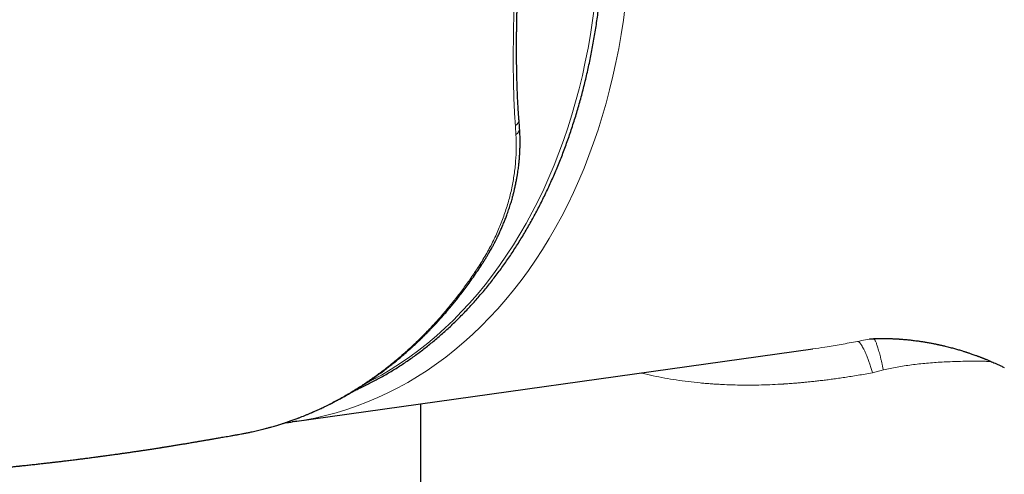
# Model space of a CAD drawing. Header units: millimetres. Extents: x 8 to 864, y 12 to 475.
# Tile 42 of 54: x 715 to 758, y 161 to 181. Entities that reach past the tile are written whole.
import ezdxf

# ---------------------------------------------------------------- set-up
doc = ezdxf.new("R2010")
doc.units = ezdxf.units.MM

msp = doc.modelspace()

# ---------------------------------------------------------------- linework, layer by layer
at = {"color": 7, "linetype": 'Continuous', "lineweight": 30}
for p, q in [((727.174, 163.376), (749.641, 166.524)), ((749.617, 166.522), (749.641, 166.526)), ((732.638, 164.141), (732.638, 154.016))]:
    msp.add_line(p, q, dxfattribs=at)
at = {"color": 8, "linetype": 'Continuous', "lineweight": 0}
msp.add_line((752.222, 165.491), (752.694, 165.614), dxfattribs=at)
at = {"color": 8, "linetype": 'Continuous', "lineweight": 0, "flags": 128}
for points in [[(741.511, 181.379), (741.429, 180.76), (741.335, 180.145), (741.228, 179.536), (741.109, 178.932), (740.977, 178.335), (740.834, 177.744), (740.679, 177.16), (740.511, 176.583), (740.332, 176.014), (740.141, 175.453), (739.939, 174.901), (739.725, 174.357), (739.5, 173.823), (739.264, 173.298), (739.017, 172.784), (738.759, 172.28), (738.49, 171.786), (738.211, 171.304), (737.922, 170.832), (737.623, 170.373), (737.314, 169.925), (736.995, 169.49), (736.668, 169.067), (736.33, 168.658), (735.984, 168.261), (735.63, 167.878), (735.266, 167.508), (734.895, 167.153), (734.516, 166.812), (734.129, 166.485), (733.734, 166.173), (733.333, 165.875), (732.924, 165.593), (732.509, 165.326), (732.088, 165.074), (731.66, 164.838), (731.227, 164.618), (730.788, 164.414), (730.345, 164.226), (729.896, 164.054), (729.443, 163.898), (728.986, 163.759), (728.524, 163.636), (728.06, 163.53), (727.592, 163.441), (727.27, 163.39)], [(730.221, 165.001), (730.535, 165.163), (730.953, 165.393), (731.366, 165.64), (731.772, 165.901), (732.172, 166.177), (732.565, 166.468), (732.951, 166.774), (733.329, 167.093), (733.701, 167.427), (734.064, 167.775), (734.42, 168.137), (734.767, 168.512), (735.105, 168.9), (735.435, 169.301), (735.756, 169.714), (736.068, 170.14), (736.37, 170.578), (736.663, 171.028), (736.946, 171.489), (737.219, 171.961), (737.481, 172.444), (737.734, 172.938), (737.976, 173.441), (738.207, 173.954), (738.427, 174.477), (738.636, 175.009), (738.834, 175.55), (739.021, 176.098), (739.196, 176.655), (739.36, 177.219), (739.512, 177.791), (739.653, 178.369), (739.781, 178.954), (739.898, 179.545), (740.002, 180.141), (740.095, 180.742), (740.175, 181.349)]]:
    msp.add_lwpolyline(points, dxfattribs=at)
at = {"color": 7, "linetype": 'Continuous', "lineweight": 30, "flags": 128}
msp.add_lwpolyline([(727.27, 163.39), (727.121, 163.368), (727.083, 163.363)], dxfattribs=at)
at = {"color": 8, "linetype": 'Continuous', "lineweight": 0}
for centre, radius, start, end in [((736.613, 176.464), 0.294, 297.6834, 359.9211), ((736.638, 176.075), 0.298, 297.417, 359.3511), ((735.163, 170.309), 0.184, 275.3274, 324.4075)]:
    msp.add_arc(centre, radius, start, end, dxfattribs=at)
at = {"color": 7, "linetype": 'Continuous', "lineweight": 30}
for points, knots in [([(729.79, 164.729), (729.856, 164.758), (729.998, 164.821), (730.213, 164.923), (730.436, 165.033), (730.658, 165.148), (730.878, 165.267), (731.097, 165.39), (731.314, 165.517), (731.53, 165.648), (731.744, 165.784), (731.956, 165.923), (732.167, 166.067), (732.376, 166.215), (732.583, 166.367), (732.788, 166.523), (732.992, 166.683), (733.194, 166.848), (733.393, 167.016), (733.591, 167.188), (733.787, 167.364), (733.981, 167.544), (734.172, 167.728), (734.362, 167.916), (734.549, 168.107), (734.734, 168.303), (734.916, 168.502), (735.097, 168.704), (735.275, 168.911), (735.451, 169.121), (735.624, 169.335), (735.795, 169.552), (735.963, 169.773), (736.129, 169.997), (736.292, 170.225), (736.453, 170.456), (736.611, 170.69), (736.766, 170.928), (736.919, 171.169), (737.069, 171.413), (737.216, 171.661), (737.361, 171.911), (737.502, 172.165), (737.641, 172.422), (737.777, 172.681), (737.91, 172.944), (738.04, 173.21), (738.167, 173.478), (738.291, 173.75), (738.413, 174.024), (738.531, 174.3), (738.646, 174.58), (738.758, 174.862), (738.867, 175.147), (738.972, 175.434), (739.075, 175.723), (739.175, 176.016), (739.271, 176.31), (739.364, 176.607), (739.454, 176.906), (739.54, 177.207), (739.623, 177.511), (739.703, 177.816), (739.78, 178.124), (739.853, 178.434), (739.923, 178.746), (739.99, 179.059), (740.053, 179.375), (740.113, 179.692), (740.17, 180.012), (740.223, 180.333), (740.272, 180.656), (740.318, 180.98), (740.361, 181.306), (740.4, 181.634), (740.436, 181.964), (740.468, 182.295), (740.497, 182.627), (740.522, 182.961), (740.543, 183.297), (740.561, 183.634), (740.575, 183.961), (740.585, 184.277), (740.591, 184.583), (740.595, 184.889), (740.596, 185.196), (740.594, 185.503), (740.589, 185.81), (740.581, 186.117), (740.569, 186.424), (740.555, 186.732), (740.539, 187.039), (740.519, 187.346), (740.496, 187.653), (740.47, 187.96), (740.442, 188.265), (740.411, 188.57), (740.377, 188.874), (740.34, 189.175), (740.301, 189.473), (740.261, 189.763), (740.22, 190.035), (740.183, 190.27), (740.149, 190.481), (740.115, 190.678), (740.072, 190.923), (740.031, 191.144), (739.987, 191.371), (739.949, 191.566), (739.901, 191.8), (739.849, 192.045), (739.792, 192.301), (739.731, 192.567), (739.666, 192.838), (739.598, 193.114), (739.526, 193.394), (739.451, 193.676), (739.372, 193.961), (739.291, 194.247), (739.206, 194.535), (739.117, 194.823), (739.026, 195.111), (738.932, 195.4), (738.835, 195.689), (738.734, 195.978), (738.631, 196.266), (738.525, 196.554), (738.416, 196.841), (738.303, 197.127), (738.189, 197.412), (738.071, 197.697), (737.95, 197.98), (737.827, 198.262), (737.7, 198.542), (737.572, 198.822), (737.44, 199.099), (737.305, 199.375), (737.168, 199.65), (737.029, 199.923), (736.886, 200.193), (736.741, 200.462), (736.594, 200.729), (736.444, 200.995), (736.291, 201.258), (736.136, 201.518), (735.979, 201.777), (735.819, 202.034), (735.656, 202.288), (735.492, 202.539), (735.324, 202.789), (735.155, 203.036), (734.983, 203.28), (734.809, 203.522), (734.633, 203.761), (734.455, 203.997), (734.274, 204.231), (734.091, 204.462), (733.906, 204.69), (733.719, 204.915), (733.53, 205.137), (733.339, 205.357), (733.146, 205.573), (732.951, 205.786), (732.755, 205.996), (732.556, 206.203), (732.355, 206.407), (732.153, 206.608), (731.949, 206.805), (731.743, 206.999), (731.535, 207.19), (731.326, 207.378), (731.115, 207.562), (730.903, 207.742), (730.689, 207.919), (730.473, 208.093), (730.256, 208.263), (730.038, 208.429), (729.818, 208.592), (729.597, 208.751), (729.374, 208.906), (729.15, 209.058), (728.925, 209.206), (728.699, 209.35), (728.471, 209.491), (728.243, 209.627), (728.013, 209.76), (727.782, 209.889), (727.55, 210.014), (727.318, 210.135), (727.084, 210.252), (726.849, 210.365), (726.614, 210.474), (726.378, 210.579), (726.141, 210.68), (725.903, 210.777), (725.664, 210.87), (725.425, 210.959), (725.185, 211.044), (724.945, 211.124), (724.704, 211.2), (724.463, 211.272), (724.221, 211.34), (723.979, 211.404), (723.736, 211.464), (723.494, 211.519), (723.251, 211.57), (723.007, 211.616), (722.764, 211.659), (722.52, 211.697), (722.276, 211.731), (722.032, 211.76), (721.788, 211.785), (721.545, 211.806), (721.301, 211.823), (721.057, 211.835), (720.814, 211.843), (720.57, 211.846), (720.327, 211.845), (720.084, 211.84), (719.842, 211.83), (719.6, 211.816), (719.358, 211.797), (719.117, 211.774), (718.876, 211.747), (718.636, 211.715), (718.412, 211.682), (718.269, 211.657), (718.205, 211.646)], [0, 0, 0, 0, 0.004038, 0.008624, 0.013213, 0.017805, 0.022399, 0.026996, 0.031596, 0.036198, 0.040803, 0.045411, 0.050021, 0.054634, 0.059249, 0.063866, 0.068487, 0.073109, 0.077734, 0.082361, 0.086991, 0.091623, 0.096257, 0.100894, 0.105532, 0.110173, 0.114816, 0.119461, 0.124108, 0.128757, 0.133408, 0.138061, 0.142716, 0.147372, 0.152031, 0.156691, 0.161353, 0.166017, 0.170682, 0.175349, 0.180018, 0.184689, 0.189361, 0.194035, 0.198711, 0.203388, 0.208067, 0.212748, 0.21743, 0.222115, 0.226801, 0.231488, 0.236178, 0.240869, 0.245562, 0.250258, 0.254955, 0.259654, 0.264356, 0.26906, 0.273766, 0.278475, 0.283186, 0.2879, 0.292616, 0.297336, 0.302059, 0.306785, 0.311515, 0.316248, 0.320986, 0.325727, 0.330474, 0.335225, 0.339982, 0.344745, 0.349514, 0.35429, 0.359073, 0.363865, 0.368666, 0.373477, 0.377802, 0.382127, 0.386451, 0.390774, 0.395096, 0.399416, 0.403735, 0.408052, 0.412366, 0.416678, 0.420986, 0.425289, 0.429586, 0.433875, 0.438153, 0.442415, 0.446651, 0.450844, 0.454955, 0.458882, 0.462342, 0.464903, 0.467791, 0.470697, 0.475292, 0.477189, 0.480336, 0.48361, 0.487127, 0.490803, 0.494602, 0.498497, 0.502468, 0.506501, 0.510585, 0.514711, 0.518874, 0.523067, 0.527287, 0.53153, 0.535793, 0.540074, 0.544372, 0.548683, 0.553007, 0.557343, 0.561689, 0.566045, 0.57041, 0.574782, 0.579162, 0.583549, 0.587942, 0.592341, 0.596745, 0.601154, 0.605568, 0.609986, 0.614409, 0.618835, 0.623265, 0.627699, 0.632135, 0.636575, 0.641018, 0.645463, 0.649911, 0.654361, 0.658814, 0.663269, 0.667726, 0.672185, 0.676646, 0.681109, 0.685574, 0.69004, 0.694508, 0.698978, 0.703449, 0.707921, 0.712395, 0.716871, 0.721347, 0.725825, 0.730304, 0.734785, 0.739266, 0.743749, 0.748232, 0.752717, 0.757203, 0.761689, 0.766177, 0.770666, 0.775155, 0.779646, 0.784137, 0.78863, 0.793123, 0.797617, 0.802112, 0.806608, 0.811105, 0.815602, 0.8201, 0.8246, 0.8291, 0.833601, 0.838102, 0.842605, 0.847108, 0.851613, 0.856118, 0.860624, 0.865131, 0.869639, 0.874148, 0.878657, 0.883168, 0.88768, 0.892193, 0.896706, 0.901221, 0.905737, 0.910254, 0.914773, 0.919292, 0.923813, 0.928335, 0.932859, 0.937384, 0.94191, 0.946438, 0.950967, 0.955498, 0.960031, 0.964565, 0.969101, 0.973639, 0.978179, 0.98272, 0.987264, 0.991809, 0.996357, 1, 1, 1, 1]), ([(736.907, 176.464), (736.9, 176.552), (736.887, 176.724), (736.87, 176.982), (736.855, 177.234), (736.844, 177.477), (736.835, 177.679), (736.829, 177.842), (736.825, 177.967), (736.821, 178.089), (736.818, 178.208), (736.815, 178.323), (736.813, 178.434), (736.811, 178.536), (736.809, 178.628), (736.808, 178.71), (736.807, 178.78), (736.806, 178.84), (736.805, 178.888), (736.805, 178.925), (736.805, 178.959), (736.804, 178.996), (736.804, 179.047), (736.803, 179.11), (736.803, 179.181), (736.802, 179.275), (736.802, 179.392), (736.802, 179.533), (736.802, 179.686), (736.803, 179.848), (736.804, 180.01), (736.805, 180.171), (736.807, 180.332), (736.81, 180.506), (736.813, 180.692), (736.816, 180.89), (736.821, 181.102), (736.826, 181.327), (736.832, 181.566), (736.839, 181.818), (736.847, 182.082), (736.856, 182.358), (736.867, 182.646), (736.878, 182.948), (736.886, 183.154), (736.89, 183.259)], [0, 0, 0, 0, 0.045303, 0.088645, 0.130044, 0.169516, 0.207075, 0.227319, 0.246966, 0.266016, 0.284471, 0.302332, 0.319525, 0.335243, 0.349268, 0.361601, 0.372244, 0.381196, 0.388458, 0.394031, 0.398004, 0.403344, 0.410925, 0.420693, 0.431471, 0.442773, 0.462197, 0.483, 0.505182, 0.528744, 0.553762, 0.575069, 0.598024, 0.622627, 0.648881, 0.676789, 0.706353, 0.737576, 0.770464, 0.805022, 0.841256, 0.878482, 0.917341, 0.957843, 1, 1, 1, 1]), ([(736.935, 176.071), (736.931, 176.13), (736.923, 176.26), (736.912, 176.392), (736.907, 176.464)], [0, 0, 0, 0, 0.452501, 1, 1, 1, 1]), ([(735.313, 170.202), (735.343, 170.249), (735.402, 170.34), (735.484, 170.472), (735.556, 170.592), (735.62, 170.702), (735.676, 170.799), (735.724, 170.885), (735.763, 170.957), (735.794, 171.016), (735.819, 171.062), (735.838, 171.099), (735.852, 171.127), (735.862, 171.145), (735.872, 171.164), (735.885, 171.191), (735.906, 171.23), (735.932, 171.282), (735.964, 171.347), (736.001, 171.424), (736.042, 171.51), (736.084, 171.601), (736.125, 171.692), (736.179, 171.814), (736.242, 171.965), (736.314, 172.144), (736.372, 172.3), (736.42, 172.432), (736.459, 172.543), (736.495, 172.652), (736.529, 172.758), (736.561, 172.863), (736.591, 172.964), (736.618, 173.059), (736.639, 173.136), (736.655, 173.196), (736.667, 173.243), (736.679, 173.292), (736.694, 173.351), (736.711, 173.42), (736.729, 173.5), (736.748, 173.588), (736.768, 173.678), (736.786, 173.769), (736.803, 173.857), (736.822, 173.963), (736.842, 174.082), (736.862, 174.215), (736.879, 174.337), (736.893, 174.448), (736.904, 174.551), (736.914, 174.646), (736.922, 174.735), (736.929, 174.82), (736.935, 174.902), (736.939, 174.978), (736.942, 175.035), (736.944, 175.075), (736.945, 175.098), (736.946, 175.122), (736.948, 175.152), (736.949, 175.192), (736.951, 175.243), (736.952, 175.306), (736.954, 175.381), (736.954, 175.468), (736.954, 175.566), (736.953, 175.676), (736.949, 175.798), (736.944, 175.931), (736.938, 176.023), (736.935, 176.071)], [0, 0, 0, 0, 0.026001, 0.049854, 0.071561, 0.091126, 0.108552, 0.12384, 0.136993, 0.146752, 0.154877, 0.16137, 0.16623, 0.16946, 0.171313, 0.176255, 0.183153, 0.19223, 0.203487, 0.216921, 0.232462, 0.248456, 0.264202, 0.279703, 0.311381, 0.341982, 0.371508, 0.390687, 0.409448, 0.427802, 0.44575, 0.463291, 0.480427, 0.496703, 0.511152, 0.519343, 0.526786, 0.534599, 0.544331, 0.555993, 0.569586, 0.584171, 0.599844, 0.615038, 0.629682, 0.643776, 0.667571, 0.689607, 0.709881, 0.728392, 0.745494, 0.761015, 0.775892, 0.790127, 0.803717, 0.816663, 0.828189, 0.832468, 0.836351, 0.839877, 0.844583, 0.85125, 0.85988, 0.870476, 0.883039, 0.897574, 0.914084, 0.932576, 0.953054, 0.975526, 1, 1, 1, 1]), ([(724.75, 162.818), (724.794, 162.825), (724.887, 162.842), (725.031, 162.869), (725.186, 162.901), (725.331, 162.931), (725.462, 162.961), (725.577, 162.987), (725.696, 163.016), (725.814, 163.046), (725.938, 163.078), (726.064, 163.112), (726.19, 163.147), (726.306, 163.18), (726.41, 163.211), (726.505, 163.24), (726.59, 163.267), (726.658, 163.289), (726.714, 163.307), (726.759, 163.322), (726.802, 163.336), (726.849, 163.352), (726.903, 163.37), (726.966, 163.392), (727.038, 163.417), (727.119, 163.446), (727.205, 163.477), (727.293, 163.51), (727.435, 163.564), (727.625, 163.639), (727.861, 163.736), (728.047, 163.817), (728.188, 163.88), (728.286, 163.925), (728.377, 163.968), (728.46, 164.007), (728.534, 164.043), (728.598, 164.074), (728.653, 164.102), (728.694, 164.122), (728.723, 164.137), (728.743, 164.146), (728.759, 164.154), (728.773, 164.162), (728.788, 164.169), (728.81, 164.18), (728.842, 164.197), (728.884, 164.218), (728.932, 164.243), (729.014, 164.287), (729.13, 164.349), (729.281, 164.432), (729.441, 164.522), (729.609, 164.62), (729.785, 164.725), (729.938, 164.82), (730.066, 164.901), (730.166, 164.965), (730.268, 165.031), (730.367, 165.098), (730.459, 165.16), (730.54, 165.216), (730.609, 165.263), (730.666, 165.303), (730.714, 165.337), (730.757, 165.368), (730.803, 165.401), (730.856, 165.439), (730.919, 165.485), (730.989, 165.537), (731.069, 165.597), (731.157, 165.664), (731.253, 165.737), (731.38, 165.837), (731.538, 165.962), (731.725, 166.117), (731.917, 166.28), (732.076, 166.419), (732.2, 166.53), (732.286, 166.607), (732.365, 166.68), (732.436, 166.746), (732.497, 166.804), (732.548, 166.853), (732.587, 166.89), (732.614, 166.916), (732.633, 166.934), (732.649, 166.949), (732.666, 166.966), (732.686, 166.985), (732.71, 167.009), (732.741, 167.039), (732.778, 167.076), (732.823, 167.12), (732.88, 167.177), (732.95, 167.247), (733.033, 167.332), (733.126, 167.429), (733.23, 167.539), (733.344, 167.661), (733.461, 167.789), (733.581, 167.922), (733.701, 168.059), (733.828, 168.207), (733.962, 168.366), (734.102, 168.535), (734.247, 168.717), (734.404, 168.917), (734.571, 169.137), (734.75, 169.38), (734.934, 169.638), (735.123, 169.913), (735.249, 170.104), (735.313, 170.202)], [0, 0, 0, 0, 0.010396, 0.021813, 0.034255, 0.047723, 0.056716, 0.066116, 0.075925, 0.085847, 0.09527, 0.106534, 0.116945, 0.126503, 0.135208, 0.143061, 0.150061, 0.156309, 0.160196, 0.16395, 0.167573, 0.17118, 0.175597, 0.180987, 0.186961, 0.193799, 0.201259, 0.208649, 0.215927, 0.236919, 0.256914, 0.275912, 0.284629, 0.293119, 0.301111, 0.308298, 0.314681, 0.320259, 0.325034, 0.329004, 0.330959, 0.332638, 0.334039, 0.335165, 0.336305, 0.338058, 0.340932, 0.34468, 0.349082, 0.353603, 0.366318, 0.379736, 0.393858, 0.408796, 0.424649, 0.441417, 0.450286, 0.459391, 0.468732, 0.478165, 0.486751, 0.494325, 0.500537, 0.505849, 0.510261, 0.514014, 0.517876, 0.523056, 0.528906, 0.53559, 0.543109, 0.551462, 0.560649, 0.570394, 0.587952, 0.60615, 0.624989, 0.64447, 0.653245, 0.662087, 0.670181, 0.677259, 0.683585, 0.688797, 0.692893, 0.695394, 0.697164, 0.698587, 0.700313, 0.702355, 0.704711, 0.707893, 0.711731, 0.71638, 0.72184, 0.729398, 0.738107, 0.747967, 0.758978, 0.771142, 0.784458, 0.796792, 0.809974, 0.824006, 0.838889, 0.854625, 0.871214, 0.888659, 0.908839, 0.930059, 0.952323, 0.975635, 1, 1, 1, 1]), ([(752.099, 166.956), (752.099, 166.956), (752.099, 166.956), (752.105, 166.957), (752.122, 166.958), (752.156, 166.96), (752.195, 166.963), (752.229, 166.965), (752.249, 166.966), (752.269, 166.967), (752.287, 166.968), (752.306, 166.969), (752.327, 166.969), (752.349, 166.97), (752.371, 166.971), (752.39, 166.972), (752.408, 166.972), (752.428, 166.973), (752.454, 166.974), (752.481, 166.974), (752.506, 166.975), (752.527, 166.975), (752.55, 166.975), (752.578, 166.976), (752.611, 166.976), (752.644, 166.976), (752.676, 166.976), (752.707, 166.976), (752.737, 166.976), (752.768, 166.976), (752.801, 166.975), (752.836, 166.975), (752.873, 166.974), (752.909, 166.974), (752.942, 166.973), (752.974, 166.972), (753.012, 166.971), (753.057, 166.969), (753.102, 166.967), (753.145, 166.965), (753.186, 166.963), (753.229, 166.961), (753.275, 166.959), (753.32, 166.956), (753.359, 166.954), (753.389, 166.952), (753.412, 166.95), (753.434, 166.948), (753.459, 166.947), (753.505, 166.943), (753.574, 166.938), (753.664, 166.93), (753.756, 166.921), (753.848, 166.911), (753.943, 166.9), (754.05, 166.887), (754.174, 166.871), (754.317, 166.851), (754.474, 166.826), (754.61, 166.803), (754.72, 166.783), (754.796, 166.769), (754.865, 166.755), (754.925, 166.743), (754.973, 166.733), (755.011, 166.725), (755.04, 166.719), (755.063, 166.714), (755.083, 166.71), (755.103, 166.706), (755.131, 166.7), (755.17, 166.691), (755.217, 166.68), (755.27, 166.668), (755.322, 166.656), (755.394, 166.639), (755.482, 166.617), (755.587, 166.59), (755.683, 166.565), (755.775, 166.54), (755.861, 166.515), (755.947, 166.49), (756.033, 166.465), (756.112, 166.441), (756.179, 166.42), (756.228, 166.404), (756.266, 166.392), (756.302, 166.38), (756.347, 166.366), (756.401, 166.348), (756.464, 166.326), (756.537, 166.301), (756.619, 166.273), (756.691, 166.246), (756.752, 166.224), (756.798, 166.207), (756.845, 166.189), (756.895, 166.171), (756.943, 166.152), (756.985, 166.136), (757.019, 166.123), (757.042, 166.113), (757.061, 166.106), (757.082, 166.097), (757.113, 166.085), (757.153, 166.069), (757.202, 166.048), (757.266, 166.022), (757.344, 165.989), (757.437, 165.949), (757.544, 165.902), (757.663, 165.848), (757.795, 165.786), (757.886, 165.742), (757.934, 165.719)], [0, 0, 0, 0, 0.011039, 0.022525, 0.045396, 0.069381, 0.094171, 0.102608, 0.110492, 0.117485, 0.123292, 0.129163, 0.135152, 0.142274, 0.148743, 0.153871, 0.157903, 0.163075, 0.169615, 0.176784, 0.182634, 0.187069, 0.191867, 0.197959, 0.205415, 0.212615, 0.219151, 0.225097, 0.231066, 0.237047, 0.243131, 0.249696, 0.256787, 0.263644, 0.268953, 0.274482, 0.280852, 0.288361, 0.296978, 0.303285, 0.310041, 0.317248, 0.324911, 0.33281, 0.339362, 0.344015, 0.347295, 0.350626, 0.354435, 0.358723, 0.372281, 0.386241, 0.400129, 0.413944, 0.427714, 0.442339, 0.461247, 0.48199, 0.504596, 0.529095, 0.540692, 0.551801, 0.56166, 0.570257, 0.577586, 0.58245, 0.586524, 0.589804, 0.59229, 0.594817, 0.598636, 0.604107, 0.611232, 0.618943, 0.626391, 0.633572, 0.649442, 0.66381, 0.677811, 0.690175, 0.702278, 0.714385, 0.726496, 0.73861, 0.74783, 0.754835, 0.759354, 0.764067, 0.770337, 0.778166, 0.787099, 0.797423, 0.80909, 0.822105, 0.828387, 0.834943, 0.841772, 0.848876, 0.856202, 0.862481, 0.867164, 0.870543, 0.872451, 0.875445, 0.879819, 0.885576, 0.892717, 0.901243, 0.912947, 0.926546, 0.942045, 0.959449, 0.978766, 1, 1, 1, 1]), ([(726.77, 163.326), (726.836, 163.333), (726.94, 163.344), (727.042, 163.358), (727.08, 163.363)], [0, 0, 0, 0, 0.637909, 1, 1, 1, 1]), ([(711.197, 161.093), (711.21, 161.094), (711.245, 161.097), (711.298, 161.101), (711.355, 161.105), (711.408, 161.109), (711.462, 161.113), (711.526, 161.118), (711.603, 161.123), (711.695, 161.13), (711.792, 161.138), (711.889, 161.145), (711.983, 161.153), (712.075, 161.16), (712.163, 161.167), (712.246, 161.174), (712.322, 161.18), (712.392, 161.186), (712.45, 161.19), (712.497, 161.194), (712.54, 161.198), (712.586, 161.202), (712.655, 161.207), (712.744, 161.215), (712.852, 161.224), (712.966, 161.234), (713.081, 161.244), (713.193, 161.254), (713.294, 161.263), (713.371, 161.27), (713.428, 161.275), (713.471, 161.279), (713.519, 161.283), (713.574, 161.288), (713.644, 161.294), (713.724, 161.302), (713.81, 161.31), (713.886, 161.317), (713.954, 161.323), (714.016, 161.329), (714.072, 161.334), (714.127, 161.339), (714.187, 161.345), (714.254, 161.351), (714.325, 161.358), (714.397, 161.365), (714.472, 161.373), (714.553, 161.381), (714.645, 161.39), (714.742, 161.399), (714.839, 161.409), (714.93, 161.418), (715.015, 161.427), (715.094, 161.435), (715.16, 161.442), (715.214, 161.447), (715.26, 161.452), (715.309, 161.457), (715.379, 161.465), (715.472, 161.475), (715.585, 161.487), (715.7, 161.499), (715.814, 161.511), (715.927, 161.524), (716.038, 161.536), (716.147, 161.548), (716.244, 161.559), (716.334, 161.569), (716.423, 161.579), (716.514, 161.589), (716.6, 161.599), (716.674, 161.608), (716.737, 161.615), (716.791, 161.621), (716.841, 161.627), (716.892, 161.633), (716.954, 161.64), (717.028, 161.649), (717.112, 161.659), (717.202, 161.67), (717.3, 161.682), (717.408, 161.695), (717.525, 161.709), (717.643, 161.724), (717.755, 161.738), (717.861, 161.751), (717.988, 161.767), (718.142, 161.787), (718.294, 161.806), (718.418, 161.822), (718.506, 161.834), (718.58, 161.844), (718.64, 161.852), (718.696, 161.859), (718.758, 161.867), (718.828, 161.876), (718.902, 161.887), (718.98, 161.897), (719.072, 161.909), (719.173, 161.923), (719.281, 161.938), (719.382, 161.952), (719.478, 161.965), (719.565, 161.978), (719.64, 161.988), (719.702, 161.997), (719.761, 162.005), (719.822, 162.014), (719.888, 162.023), (719.959, 162.034), (720.033, 162.044), (720.112, 162.056), (720.193, 162.068), (720.27, 162.079), (720.339, 162.089), (720.398, 162.098), (720.453, 162.106), (720.509, 162.114), (720.57, 162.123), (720.637, 162.134), (720.712, 162.145), (720.798, 162.158), (720.892, 162.172), (720.991, 162.187), (721.084, 162.201), (721.168, 162.215), (721.243, 162.226), (721.309, 162.236), (721.368, 162.246), (721.42, 162.254), (721.464, 162.261), (721.503, 162.267), (721.541, 162.273), (721.584, 162.28), (721.632, 162.287), (721.686, 162.296), (721.748, 162.306), (721.817, 162.317), (721.889, 162.329), (721.968, 162.342), (722.052, 162.355), (722.142, 162.37), (722.231, 162.385), (722.317, 162.399), (722.401, 162.413), (722.482, 162.426), (722.566, 162.44), (722.656, 162.456), (722.747, 162.471), (722.834, 162.486), (722.911, 162.499), (722.978, 162.511), (723.041, 162.521), (723.107, 162.533), (723.18, 162.546), (723.261, 162.56), (723.344, 162.574), (723.416, 162.587), (723.478, 162.597), (723.531, 162.606), (723.583, 162.616), (723.637, 162.625), (723.696, 162.635), (723.766, 162.647), (723.847, 162.661), (723.939, 162.677), (724.043, 162.695), (724.157, 162.715), (724.28, 162.737), (724.41, 162.759), (724.548, 162.783), (724.664, 162.803), (724.733, 162.815), (724.752, 162.819)], [0, 0, 0, 0, 0.002828, 0.007374, 0.01121, 0.014816, 0.018617, 0.022645, 0.028352, 0.034874, 0.042007, 0.048814, 0.055494, 0.061936, 0.068198, 0.074009, 0.079514, 0.084437, 0.08877, 0.091762, 0.0945, 0.097723, 0.101569, 0.109119, 0.116605, 0.124548, 0.13321, 0.141187, 0.148286, 0.154681, 0.157508, 0.160444, 0.163848, 0.167725, 0.172074, 0.17878, 0.184851, 0.190273, 0.195058, 0.199388, 0.203318, 0.207025, 0.211246, 0.216058, 0.221297, 0.226421, 0.23139, 0.237294, 0.243812, 0.250966, 0.2582, 0.264501, 0.270553, 0.276283, 0.281293, 0.284684, 0.287783, 0.291244, 0.295121, 0.302927, 0.311089, 0.319408, 0.327519, 0.335552, 0.343687, 0.351558, 0.35882, 0.364624, 0.371012, 0.377892, 0.384388, 0.389432, 0.393983, 0.397834, 0.401107, 0.404729, 0.408874, 0.41443, 0.420655, 0.427136, 0.433788, 0.441937, 0.450464, 0.459231, 0.467376, 0.474807, 0.482083, 0.495001, 0.508263, 0.515153, 0.521789, 0.527486, 0.531177, 0.535035, 0.539541, 0.544678, 0.550133, 0.555795, 0.561662, 0.570105, 0.578011, 0.585228, 0.592165, 0.599049, 0.604148, 0.608673, 0.612669, 0.617005, 0.622011, 0.627095, 0.632539, 0.638332, 0.644471, 0.650294, 0.655298, 0.659521, 0.66335, 0.667395, 0.671777, 0.676723, 0.682236, 0.68825, 0.695601, 0.702995, 0.709922, 0.716144, 0.72166, 0.726425, 0.730721, 0.73457, 0.737975, 0.740488, 0.743235, 0.746364, 0.749875, 0.753879, 0.758415, 0.763549, 0.769133, 0.774401, 0.781201, 0.787727, 0.794324, 0.800867, 0.807019, 0.812805, 0.818952, 0.825722, 0.832789, 0.839274, 0.845023, 0.850054, 0.85442, 0.858824, 0.865538, 0.872494, 0.879487, 0.886519, 0.890957, 0.895411, 0.899879, 0.904362, 0.909185, 0.91521, 0.922176, 0.930083, 0.938933, 0.948723, 0.959456, 0.970437, 0.982256, 0.994912, 1, 1, 1, 1])]:
    msp.add_open_spline(points, degree=3, knots=knots, dxfattribs=at)
at = {"color": 8, "linetype": 'Continuous', "lineweight": 0}
for points, knots in [([(706.963, 204.52), (707.211, 204.374), (707.708, 204.082), (708.448, 203.619), (709.1, 203.191), (709.667, 202.805), (710.015, 202.559), (710.23, 202.402), (710.314, 202.34), (710.398, 202.278), (710.474, 202.222), (710.561, 202.156), (710.661, 202.079), (710.807, 201.967), (710.979, 201.83), (711.18, 201.666), (711.391, 201.489), (711.61, 201.298), (711.836, 201.092), (712.071, 200.87), (712.313, 200.629), (712.564, 200.368), (712.821, 200.084), (713.05, 199.816), (713.252, 199.569), (713.379, 199.405), (713.462, 199.295), (713.501, 199.243), (713.54, 199.191), (713.579, 199.138), (713.618, 199.084), (713.657, 199.03), (713.763, 198.881), (713.929, 198.638), (714.146, 198.299), (714.344, 197.966), (714.525, 197.64), (714.689, 197.324), (714.836, 197.02), (714.968, 196.727), (715.087, 196.445), (715.193, 196.173), (715.289, 195.913), (715.375, 195.664), (715.45, 195.43), (715.516, 195.211), (715.576, 195.002), (715.629, 194.804), (715.674, 194.625), (715.706, 194.494), (715.722, 194.423), (715.728, 194.398), (715.729, 194.391), (715.731, 194.383), (715.733, 194.376), (715.734, 194.369), (715.766, 194.23), (715.821, 193.964), (715.891, 193.574), (715.949, 193.196), (715.995, 192.833), (716.03, 192.487), (716.056, 192.158), (716.075, 191.847), (716.087, 191.543), (716.095, 191.208), (716.095, 190.832), (716.086, 190.419), (716.071, 190.087), (716.056, 189.837), (716.044, 189.671), (716.031, 189.505), (716.016, 189.338), (716, 189.171), (715.97, 188.88), (715.919, 188.464), (715.839, 187.917), (715.742, 187.359), (715.629, 186.791), (715.512, 186.265), (715.395, 185.784), (715.281, 185.349), (715.145, 184.861), (715.017, 184.431), (714.926, 184.139), (714.892, 184.033), (714.882, 184.003), (714.873, 183.974), (714.863, 183.945), (714.854, 183.915), (714.844, 183.886), (714.815, 183.795), (714.763, 183.639), (714.686, 183.409), (714.6, 183.162), (714.506, 182.898), (714.403, 182.616), (714.29, 182.316), (714.168, 182), (714.042, 181.681), (713.912, 181.361), (713.779, 181.041), (713.638, 180.709), (713.494, 180.379), (713.348, 180.052), (713.207, 179.743), (713.106, 179.527), (713.049, 179.404), (713.03, 179.365), (713.012, 179.326), (712.993, 179.287), (712.975, 179.248), (712.841, 178.967), (712.586, 178.448), (712.272, 177.819), (712.075, 177.427), (711.996, 177.27), (711.971, 177.222), (711.947, 177.173), (711.922, 177.124), (711.899, 177.078), (711.865, 177.01), (711.818, 176.917), (711.755, 176.791), (711.678, 176.636), (711.586, 176.45), (711.476, 176.228), (711.357, 175.987), (711.228, 175.727), (711.119, 175.505), (711.03, 175.324), (710.965, 175.192), (710.898, 175.055), (710.835, 174.928), (710.726, 174.707), (710.485, 174.214), (710.108, 173.443), (709.65, 172.501), (709.2, 171.57), (708.904, 170.954), (708.756, 170.648)], [0, 0, 0, 0, 0.0254215, 0.0509438, 0.0765713, 0.0935449, 0.1105681, 0.1135694, 0.1165723, 0.1195766, 0.1225708, 0.1246871, 0.1289902, 0.1334871, 0.1404773, 0.1478894, 0.1557238, 0.1639812, 0.1726613, 0.1817635, 0.1912876, 0.2015045, 0.2121667, 0.2232746, 0.2308497, 0.2386185, 0.2403891, 0.2421695, 0.2439597, 0.2457596, 0.2475693, 0.2493888, 0.251218, 0.2625409, 0.2734061, 0.2838118, 0.2937572, 0.3032424, 0.3121108, 0.3205369, 0.3285207, 0.3360622, 0.3432863, 0.3500518, 0.3563587, 0.362207, 0.3675969, 0.3729965, 0.3778418, 0.3816472, 0.3831857, 0.383381, 0.3835749, 0.3837674, 0.3839584, 0.384148, 0.3843362, 0.3947048, 0.4046447, 0.414156, 0.4232388, 0.4318939, 0.4399789, 0.4476525, 0.4549148, 0.4623378, 0.4723243, 0.482399, 0.492563, 0.4965808, 0.5006125, 0.5046581, 0.5087176, 0.512791, 0.5168784, 0.5299005, 0.5432344, 0.556882, 0.5708438, 0.5851194, 0.5957882, 0.6066265, 0.6176346, 0.6324238, 0.6390245, 0.639769, 0.6405142, 0.6412601, 0.6420068, 0.6427541, 0.6435022, 0.644251, 0.6496204, 0.6554624, 0.6617773, 0.6685653, 0.6758269, 0.6835623, 0.691772, 0.7004561, 0.7084906, 0.7168928, 0.7256623, 0.7347988, 0.7431426, 0.7517708, 0.7595993, 0.7606408, 0.7616861, 0.7627352, 0.7637881, 0.7648448, 0.7659053, 0.7865795, 0.8072682, 0.8174682, 0.8188041, 0.82014, 0.821476, 0.8228121, 0.8241482, 0.8252314, 0.8283917, 0.8318342, 0.8355589, 0.841093, 0.8471521, 0.8537362, 0.8608455, 0.86848, 0.8720056, 0.8756329, 0.8793619, 0.8831803, 0.8860941, 0.8975047, 0.9235946, 0.9493738, 0.9748419, 1, 1, 1, 1]), ([(736.749, 176.204), (736.741, 176.331), (736.723, 176.585), (736.703, 176.978), (736.686, 177.378), (736.674, 177.787), (736.665, 178.203), (736.66, 178.626), (736.658, 179.057), (736.66, 179.494), (736.664, 179.938), (736.671, 180.388), (736.681, 180.843), (736.694, 181.305), (736.708, 181.771), (736.724, 182.243), (736.743, 182.719), (736.756, 183.039), (736.763, 183.2)], [0, 0, 0, 0, 0.063006, 0.12586, 0.188582, 0.251188, 0.313696, 0.376125, 0.438492, 0.500814, 0.563109, 0.625395, 0.68769, 0.750015, 0.812387, 0.874827, 0.937358, 1, 1, 1, 1]), ([(736.775, 175.81), (736.771, 175.876), (736.763, 176.006), (736.754, 176.138), (736.749, 176.204)], [0, 0, 0, 0, 0.500153, 1, 1, 1, 1]), ([(735.18, 170.125), (735.292, 170.304), (735.515, 170.662), (735.805, 171.214), (736.06, 171.774), (736.278, 172.341), (736.458, 172.915), (736.6, 173.493), (736.704, 174.073), (736.768, 174.654), (736.796, 175.235), (736.782, 175.618), (736.775, 175.81)], [0, 0, 0, 0, 0.100232, 0.200205, 0.299996, 0.399681, 0.499336, 0.599038, 0.698869, 0.798911, 0.899256, 1, 1, 1, 1]), ([(724.752, 162.82), (724.836, 162.835), (725.082, 162.876), (725.487, 162.964), (725.976, 163.085), (726.471, 163.228), (726.97, 163.393), (727.463, 163.576), (727.951, 163.778), (728.432, 163.998), (728.898, 164.233), (729.349, 164.479), (729.784, 164.737), (730.213, 165.011), (730.634, 165.3), (731.057, 165.611), (731.481, 165.945), (731.904, 166.303), (732.318, 166.678), (732.723, 167.069), (733.119, 167.477), (733.498, 167.894), (733.859, 168.318), (734.204, 168.748), (734.54, 169.193), (734.867, 169.65), (735.076, 169.967), (735.18, 170.125)], [0, 0, 0, 0, 0.02056, 0.060119, 0.099747, 0.141802, 0.183821, 0.22581, 0.267773, 0.309716, 0.351642, 0.39116, 0.430672, 0.47018, 0.509688, 0.5492, 0.591116, 0.633046, 0.674996, 0.716972, 0.75898, 0.801026, 0.840712, 0.880445, 0.920232, 0.960081, 1, 1, 1, 1]), ([(749.641, 166.526), (749.815, 166.55), (750.223, 166.608), (750.867, 166.716), (751.336, 166.805), (751.571, 166.849)], [0, 0, 0, 0, 0.271735, 0.635366, 1, 1, 1, 1]), ([(752.236, 166.965), (752.13, 166.949), (751.906, 166.914), (751.686, 166.871), (751.571, 166.849)], [0, 0, 0, 0, 0.476498, 1, 1, 1, 1]), ([(752.222, 165.491), (752.203, 165.554), (752.164, 165.681), (752.106, 165.859), (752.047, 166.027), (751.989, 166.183), (751.931, 166.325), (751.875, 166.452), (751.822, 166.559), (751.772, 166.648), (751.727, 166.719), (751.683, 166.775), (751.643, 166.815), (751.605, 166.841), (751.582, 166.847), (751.571, 166.849)], [0, 0, 0, 0, 0.077794, 0.156713, 0.236566, 0.317148, 0.398244, 0.479628, 0.56107, 0.635581, 0.70977, 0.783467, 0.856506, 0.928732, 1, 1, 1, 1]), ([(752.694, 165.614), (752.683, 165.664), (752.662, 165.764), (752.63, 165.907), (752.598, 166.045), (752.566, 166.175), (752.535, 166.298), (752.504, 166.412), (752.474, 166.517), (752.445, 166.612), (752.417, 166.696), (752.39, 166.769), (752.364, 166.831), (752.341, 166.882), (752.318, 166.921), (752.298, 166.949), (752.281, 166.964), (752.272, 166.966), (752.269, 166.967)], [0, 0, 0, 0, 0.062261, 0.125285, 0.188976, 0.253236, 0.317957, 0.383028, 0.448336, 0.513762, 0.579188, 0.644495, 0.709566, 0.774287, 0.838547, 0.902238, 0.965262, 1, 1, 1, 1]), ([(757.362, 165.981), (757.36, 165.981), (757.293, 165.983), (757.163, 165.985), (757.021, 165.987), (756.929, 165.988), (756.887, 165.988), (756.845, 165.989), (756.803, 165.989), (756.761, 165.989), (756.72, 165.989), (756.57, 165.99), (756.314, 165.989), (755.953, 165.983), (755.598, 165.971), (755.248, 165.955), (754.906, 165.934), (754.569, 165.906), (754.239, 165.874), (753.917, 165.835), (753.6, 165.79), (753.291, 165.738), (752.989, 165.681), (752.792, 165.636), (752.694, 165.614)], [0, 0, 0, 0, 0.001621, 0.044179, 0.085956, 0.095228, 0.104461, 0.113655, 0.12281, 0.131927, 0.141005, 0.150045, 0.229562, 0.307244, 0.383158, 0.457373, 0.529963, 0.601008, 0.670595, 0.738812, 0.805757, 0.87153, 0.936241, 1, 1, 1, 1]), ([(742.195, 165.481), (742.211, 165.477), (742.386, 165.431), (742.727, 165.358), (743.219, 165.26), (743.723, 165.177), (744.237, 165.106), (744.62, 165.064), (744.867, 165.041), (744.974, 165.032), (745.082, 165.023), (745.191, 165.015), (745.301, 165.007), (745.411, 164.999), (745.523, 164.993), (745.718, 164.982), (746, 164.969), (746.395, 164.958), (746.827, 164.954), (747.296, 164.959), (747.769, 164.972), (748.098, 164.988), (748.278, 164.998), (748.313, 165), (748.347, 165.002), (748.382, 165.004), (748.412, 165.006), (748.454, 165.009), (748.52, 165.013), (748.62, 165.02), (748.741, 165.029), (748.877, 165.04), (749.03, 165.053), (749.201, 165.069), (749.385, 165.086), (749.584, 165.107), (749.794, 165.13), (750.016, 165.155), (750.248, 165.184), (750.494, 165.216), (750.753, 165.251), (751.024, 165.29), (751.306, 165.334), (751.6, 165.381), (751.907, 165.434), (752.115, 165.472), (752.222, 165.491)], [0, 0, 0, 0, 0.005403, 0.057617, 0.110238, 0.16327, 0.216721, 0.270595, 0.281417, 0.292317, 0.303297, 0.314355, 0.325494, 0.336711, 0.348008, 0.359385, 0.395657, 0.432715, 0.477858, 0.524118, 0.571498, 0.617097, 0.62048, 0.623868, 0.627262, 0.630661, 0.634065, 0.63585, 0.642874, 0.653403, 0.665112, 0.678002, 0.693121, 0.709596, 0.727425, 0.746609, 0.767148, 0.788234, 0.81058, 0.834185, 0.85905, 0.885175, 0.912059, 0.940157, 0.969471, 1, 1, 1, 1])]:
    msp.add_open_spline(points, degree=3, knots=knots, dxfattribs=at)

doc.saveas('drawing.dxf')
